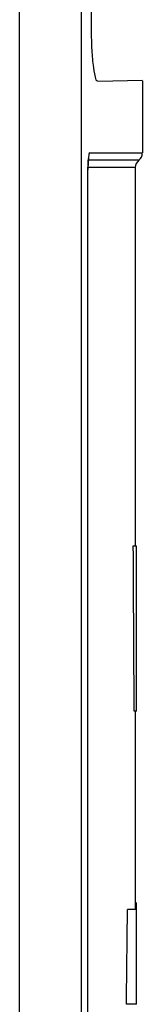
# Model space of a CAD drawing. Header units: inches. Extents: x 0 to 117, y 0 to 83.
# Tile 23 of 73: x 58.103 to 58.308, y 43.641 to 45.283. Entities that reach past the tile are written whole.
import ezdxf

# ---------------------------------------------------------------- set-up
doc = ezdxf.new("R2010")
doc.units = ezdxf.units.IN
doc.header["$LTSCALE"] = 6.431102
doc.header["$MEASUREMENT"] = 0
doc.layers.get('0').update_dxf_attribs({"linetype": 'CONTINUOUS'})

msp = doc.modelspace()

# ---------------------------------------------------------------- linework, layer by layer
at = {"color": 7, "linetype": 'CONTINUOUS'}
for p, q in [((58.1027, 28.1328), (58.1027, 52.5887)), ((58.206, 28.1247), (58.206, 52.5887)), ((58.2224, 50.3492), (58.2224, 45.2696)), ((58.308, 45.1813), (58.2334, 45.1794)), ((58.308, 45.1809), (58.308, 45.0604)), ((58.2204, 45.0604), (58.308, 45.0604)), ((58.2962, 45.0359), (58.217, 45.0359)), ((58.3021, 45.0481), (58.2182, 45.0481)), ((58.2962, 45.0359), (58.2962, 44.405)), ((58.2168, 28.2737), (58.2168, 45.0322)), ((58.217, 45.0322), (58.2168, 45.0322)), ((58.2982, 44.405), (58.2928, 44.405)), ((58.2982, 44.1294), (58.2982, 44.405)), ((58.2982, 44.1294), (58.2943, 44.1294)), ((58.2962, 44.1294), (58.2962, 43.7987)), ((58.2982, 43.6413), (58.2982, 43.8105)), ((58.2982, 43.7987), (58.283, 43.7987)), ((58.2982, 43.6413), (58.2813, 43.6413))]:
    msp.add_line(p, q, dxfattribs=at)
msp.add_lwpolyline([(58.217, 45.0328), (58.217, 45.0356), (58.2171, 45.0383), (58.2172, 45.0409), (58.2173, 45.0433), (58.2174, 45.0456), (58.2176, 45.0476), (58.2178, 45.0494), (58.218, 45.051), (58.2182, 45.0523)], dxfattribs=at)
for centre, radius, start, end in [((58.2922, 45.0604), 0.0157, 308.6822, 360), ((58.4299, 45.0322), 0.213, 178.6167, 179.996), ((58.3119, 45.0359), 0.0157, 128.6822, 180)]:
    msp.add_arc(centre, radius, start, end, dxfattribs=at)
for centre, major_axis, ratio, start_param, end_param in [((47.2844, 43.3218), (0, 43.5148), 0.253059, -1.552234, -1.545899), ((47.2844, 46.3295), (0, 51.7493), 0.212792, -1.622767, -1.61972)]:
    msp.add_ellipse(centre, major_axis=major_axis, ratio=ratio, start_param=start_param, end_param=end_param, dxfattribs=at)
for points, knots in [([(58.2224, 45.2696), (58.2224, 45.2583), (58.2228, 45.2377), (58.2249, 45.2085), (58.2276, 45.1929), (58.2305, 45.1803), (58.233, 45.1804)], [0, 0, 0, 0, 0.375407, 0.695479, 0.915362, 1, 1, 1, 1]), ([(58.2204, 45.0604), (58.2181, 45.0604), (58.2184, 45.0484), (58.217, 45.0429), (58.2169, 45.0373)], [0, 0, 0, 0, 0.292719, 1, 1, 1, 1])]:
    msp.add_open_spline(points, degree=3, knots=knots, dxfattribs=at)

doc.saveas('drawing.dxf')
